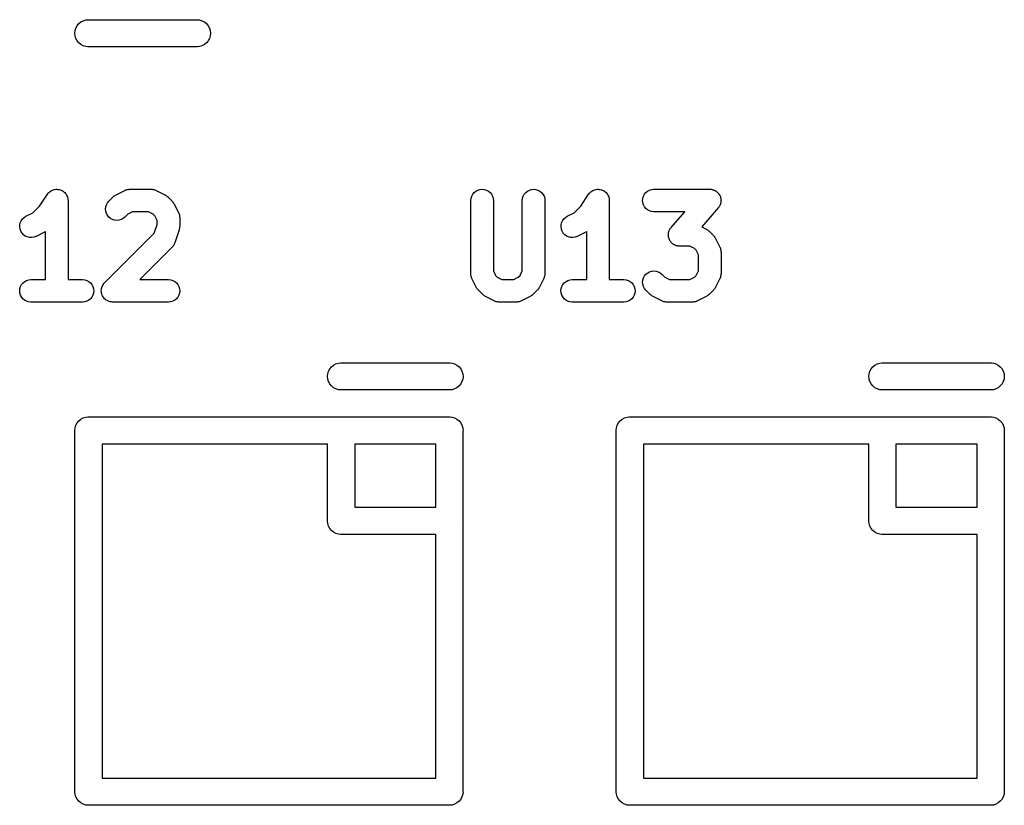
# Model space of a CAD drawing. Extents: x 57.3 to 93.1, y -79.3 to -45.8.
# Tile 10 of 33: x 66.1 to 71.6, y -63.6 to -59.2. Entities that reach past the tile are written whole.
import ezdxf

# ---------------------------------------------------------------- set-up
doc = ezdxf.new("R2010")
doc.units = 0
doc.header["$MEASUREMENT"] = 0
doc.layers.add('BLACK', color=7, linetype='CONTINUOUS')

msp = doc.modelspace()

# ---------------------------------------------------------------- linework, layer by layer
at = {"layer": 'BLACK', "linetype": 'CONTINUOUS'}
for p, q in [((66.4304, -59.2712), (66.4373, -59.2581)), ((66.4373, -59.2581), (66.4467, -59.2467)), ((66.4467, -59.2467), (66.4581, -59.2373)), ((66.4581, -59.2373), (66.4712, -59.2304)), ((66.4712, -59.2304), (66.4853, -59.2261)), ((66.4853, -59.2261), (66.4963, -59.225)), ((66.4963, -59.225), (67.1037, -59.225)), ((67.1037, -59.225), (67.1147, -59.2261)), ((67.1147, -59.2261), (67.1288, -59.2304)), ((67.1288, -59.2304), (67.1419, -59.2373)), ((67.1419, -59.2373), (67.1533, -59.2467)), ((67.1533, -59.2467), (67.1627, -59.2581)), ((67.1627, -59.2581), (67.1696, -59.2712)), ((66.4246, -59.3), (66.4261, -59.2853)), ((66.4261, -59.3147), (66.4246, -59.3)), ((66.4261, -59.2853), (66.4304, -59.2712)), ((66.4304, -59.3288), (66.4261, -59.3147)), ((67.1696, -59.2712), (67.1739, -59.2853)), ((67.1739, -59.3147), (67.1696, -59.3288)), ((67.1739, -59.2853), (67.1754, -59.3)), ((67.1754, -59.3), (67.1739, -59.3147)), ((66.4373, -59.3419), (66.4304, -59.3288)), ((66.4467, -59.3533), (66.4373, -59.3419)), ((66.4581, -59.3627), (66.4467, -59.3533)), ((66.4712, -59.3696), (66.4581, -59.3627)), ((66.4853, -59.3739), (66.4712, -59.3696)), ((67.1288, -59.3696), (67.1147, -59.3739)), ((67.1419, -59.3627), (67.1288, -59.3696)), ((67.1533, -59.3533), (67.1419, -59.3627)), ((67.1627, -59.3419), (67.1533, -59.3533)), ((67.1696, -59.3288), (67.1627, -59.3419)), ((66.4963, -59.375), (66.4853, -59.3739)), ((67.1037, -59.375), (66.4963, -59.375)), ((67.1147, -59.3739), (67.1037, -59.375)), ((66.2723, -60.1908), (66.2762, -60.1862)), ((66.2762, -60.1862), (66.2801, -60.1815)), ((66.2801, -60.1815), (66.2847, -60.1778)), ((66.2801, -60.1815), (66.2801, -60.1815)), ((66.2801, -60.1815), (66.2801, -60.1815)), ((66.2847, -60.1778), (66.2896, -60.1739)), ((66.2896, -60.1739), (66.2897, -60.1738)), ((66.2896, -60.1739), (66.2896, -60.1739)), ((66.2897, -60.1738), (66.295, -60.1711)), ((66.295, -60.1711), (66.3004, -60.1682)), ((66.3004, -60.1682), (66.3004, -60.1682)), ((66.3004, -60.1682), (66.3005, -60.1682)), ((66.3005, -60.1682), (66.3066, -60.1664)), ((66.3066, -60.1664), (66.3121, -60.1648)), ((66.3121, -60.1648), (66.3121, -60.1648)), ((66.3121, -60.1648), (66.3122, -60.1648)), ((66.3122, -60.1648), (66.3187, -60.1642)), ((66.3187, -60.1642), (66.3242, -60.1637)), ((66.3242, -60.1637), (66.3243, -60.1637)), ((66.3243, -60.1637), (66.3243, -60.1637)), ((66.3243, -60.1637), (66.3308, -60.1644)), ((66.3308, -60.1644), (66.3364, -60.165)), ((66.3364, -60.165), (66.3364, -60.165)), ((66.3364, -60.165), (66.3365, -60.165)), ((66.3365, -60.165), (66.3425, -60.1668)), ((66.3425, -60.1668), (66.348, -60.1686)), ((66.348, -60.1686), (66.3481, -60.1686)), ((66.3481, -60.1686), (66.3481, -60.1686)), ((66.3481, -60.1686), (66.3532, -60.1714)), ((66.3532, -60.1714), (66.3588, -60.1744)), ((66.3588, -60.1744), (66.3588, -60.1744)), ((66.3588, -60.1744), (66.3588, -60.1744)), ((66.3588, -60.1744), (66.3632, -60.178)), ((66.3632, -60.178), (66.3682, -60.1822)), ((66.3682, -60.1822), (66.3682, -60.1822)), ((66.3682, -60.1822), (66.3682, -60.1822)), ((66.3682, -60.1822), (66.3719, -60.1868)), ((66.3719, -60.1868), (66.3759, -60.1916)), ((66.653, -60.1941), (66.7006, -60.1703)), ((66.7006, -60.1703), (66.7014, -60.1699)), ((66.7014, -60.1699), (66.7031, -60.1693)), ((66.7031, -60.1693), (66.7048, -60.1684)), ((66.7048, -60.1684), (66.7088, -60.1672)), ((66.7088, -60.1672), (66.7129, -60.1657)), ((66.7129, -60.1657), (66.7147, -60.1654)), ((66.7147, -60.1654), (66.7164, -60.1649)), ((66.7164, -60.1649), (66.7207, -60.1645)), ((66.7207, -60.1645), (66.7249, -60.1638)), ((66.7249, -60.1638), (66.7267, -60.1639)), ((66.7267, -60.1639), (66.7286, -60.1637)), ((66.7286, -60.1637), (66.8476, -60.1637)), ((66.8476, -60.1637), (66.8485, -60.1637)), ((66.8485, -60.1637), (66.8503, -60.1639)), ((66.8503, -60.1639), (66.8522, -60.1639)), ((66.8522, -60.1639), (66.8564, -60.1646)), ((66.8564, -60.1646), (66.8606, -60.1651)), ((66.8606, -60.1651), (66.8624, -60.1656)), ((66.8624, -60.1656), (66.8642, -60.1659)), ((66.8642, -60.1659), (66.8682, -60.1675)), ((66.8682, -60.1675), (66.8722, -60.1687)), ((66.8722, -60.1687), (66.8739, -60.1696)), ((66.8739, -60.1696), (66.8756, -60.1703)), ((66.8756, -60.1703), (66.9232, -60.1941)), ((68.6294, -60.1909), (68.6372, -60.1815)), ((68.6372, -60.1815), (68.6467, -60.1739)), ((68.6467, -60.1739), (68.6575, -60.1682)), ((68.6575, -60.1682), (68.6692, -60.1648)), ((68.6692, -60.1648), (68.6814, -60.1637)), ((68.6814, -60.1637), (68.6935, -60.165)), ((68.6935, -60.165), (68.7052, -60.1686)), ((68.7052, -60.1686), (68.7159, -60.1744)), ((68.7159, -60.1744), (68.7253, -60.1822)), ((68.7253, -60.1822), (68.733, -60.1916)), ((68.9151, -60.1909), (68.9229, -60.1815)), ((68.9229, -60.1815), (68.9324, -60.1739)), ((68.9324, -60.1739), (68.9433, -60.1682)), ((68.9433, -60.1682), (68.955, -60.1648)), ((68.955, -60.1648), (68.9671, -60.1637)), ((68.9671, -60.1637), (68.9792, -60.165)), ((68.9792, -60.165), (68.9909, -60.1686)), ((68.9909, -60.1686), (69.0016, -60.1744)), ((69.0016, -60.1744), (69.011, -60.1822)), ((69.011, -60.1822), (69.0187, -60.1916)), ((69.2723, -60.1908), (69.2762, -60.1862)), ((69.2762, -60.1862), (69.2801, -60.1815)), ((69.2801, -60.1815), (69.2847, -60.1778)), ((69.2801, -60.1815), (69.2801, -60.1815)), ((69.2801, -60.1815), (69.2801, -60.1815)), ((69.2847, -60.1778), (69.2896, -60.1739)), ((69.2896, -60.1739), (69.2897, -60.1738)), ((69.2896, -60.1739), (69.2896, -60.1739)), ((69.2897, -60.1738), (69.295, -60.1711)), ((69.295, -60.1711), (69.3004, -60.1682)), ((69.3004, -60.1682), (69.3004, -60.1682)), ((69.3004, -60.1682), (69.3005, -60.1682)), ((69.3005, -60.1682), (69.3066, -60.1664)), ((69.3066, -60.1664), (69.3121, -60.1648)), ((69.3121, -60.1648), (69.3121, -60.1648)), ((69.3121, -60.1648), (69.3122, -60.1648)), ((69.3122, -60.1648), (69.3187, -60.1642)), ((69.3187, -60.1642), (69.3242, -60.1637)), ((69.3242, -60.1637), (69.3243, -60.1637)), ((69.3243, -60.1637), (69.3243, -60.1637)), ((69.3243, -60.1637), (69.3308, -60.1644)), ((69.3308, -60.1644), (69.3364, -60.165)), ((69.3364, -60.165), (69.3364, -60.165)), ((69.3364, -60.165), (69.3365, -60.165)), ((69.3365, -60.165), (69.3425, -60.1668)), ((69.3425, -60.1668), (69.348, -60.1686)), ((69.348, -60.1686), (69.3481, -60.1686)), ((69.3481, -60.1686), (69.3481, -60.1686)), ((69.3481, -60.1686), (69.3532, -60.1714)), ((69.3532, -60.1714), (69.3588, -60.1744)), ((69.3588, -60.1744), (69.3588, -60.1744)), ((69.3588, -60.1744), (69.3588, -60.1744)), ((69.3588, -60.1744), (69.3632, -60.178)), ((69.3632, -60.178), (69.3682, -60.1822)), ((69.3682, -60.1822), (69.3682, -60.1822)), ((69.3682, -60.1822), (69.3682, -60.1822)), ((69.3682, -60.1822), (69.3719, -60.1868)), ((69.3719, -60.1868), (69.3759, -60.1916)), ((69.5815, -60.1912), (69.5893, -60.1818)), ((69.5893, -60.1818), (69.5987, -60.1741)), ((69.5987, -60.1741), (69.6095, -60.1684)), ((69.6095, -60.1684), (69.6212, -60.1649)), ((69.6212, -60.1649), (69.6333, -60.1637)), ((69.6333, -60.1637), (69.9429, -60.1637)), ((69.9429, -60.1637), (69.9437, -60.1637)), ((69.9437, -60.1637), (69.9476, -60.1641)), ((69.9476, -60.1641), (69.9515, -60.1643)), ((69.9515, -60.1643), (69.9537, -60.1648)), ((69.9537, -60.1648), (69.9559, -60.1651)), ((69.9559, -60.1651), (69.9596, -60.1662)), ((69.9596, -60.1662), (69.9634, -60.1672)), ((69.9634, -60.1672), (69.9654, -60.1681)), ((69.9654, -60.1681), (69.9675, -60.1687)), ((69.9675, -60.1687), (69.9709, -60.1706)), ((69.9709, -60.1706), (69.9745, -60.1723)), ((69.9745, -60.1723), (69.9762, -60.1736)), ((69.9762, -60.1736), (69.9782, -60.1746)), ((69.9782, -60.1746), (69.9812, -60.1771)), ((69.9812, -60.1771), (69.9843, -60.1794)), ((69.9843, -60.1794), (69.9858, -60.1811)), ((69.9858, -60.1811), (69.9875, -60.1825)), ((69.9875, -60.1825), (69.99, -60.1855)), ((69.99, -60.1855), (69.9926, -60.1884)), ((69.9926, -60.1884), (69.9938, -60.1903)), ((66.2276, -60.2578), (66.2718, -60.1915)), ((66.2718, -60.1915), (66.2722, -60.1909)), ((66.2722, -60.1909), (66.2723, -60.1908)), ((66.2722, -60.1909), (66.2722, -60.1909)), ((66.2722, -60.1909), (66.2722, -60.1909)), ((66.3759, -60.1916), (66.3759, -60.1916)), ((66.3759, -60.1916), (66.3759, -60.1917)), ((66.3759, -60.1917), (66.3787, -60.197)), ((66.3787, -60.197), (66.3816, -60.2024)), ((66.3816, -60.2024), (66.3816, -60.2024)), ((66.3816, -60.2024), (66.3816, -60.2025)), ((66.3816, -60.2025), (66.3834, -60.2082)), ((66.3834, -60.2082), (66.3851, -60.2141)), ((66.3851, -60.2141), (66.3851, -60.2141)), ((66.3851, -60.2141), (66.3851, -60.2141)), ((66.3851, -60.2141), (66.3857, -60.2202)), ((66.3857, -60.2202), (66.3863, -60.2262)), ((66.3863, -60.2262), (66.3863, -60.6637)), ((66.5994, -60.2498), (66.6052, -60.239)), ((66.6052, -60.239), (66.6129, -60.2296)), ((66.6129, -60.2296), (66.6368, -60.2058)), ((66.6368, -60.2058), (66.6374, -60.2052)), ((66.6374, -60.2052), (66.6401, -60.203)), ((66.6401, -60.203), (66.6427, -60.2006)), ((66.6427, -60.2006), (66.6449, -60.1992)), ((66.6449, -60.1992), (66.6469, -60.1976)), ((66.6469, -60.1976), (66.65, -60.196)), ((66.65, -60.196), (66.653, -60.1941)), ((66.9232, -60.1941), (66.924, -60.1945)), ((66.924, -60.1945), (66.9269, -60.1964)), ((66.9269, -60.1964), (66.93, -60.1981)), ((66.93, -60.1981), (66.932, -60.1997)), ((66.932, -60.1997), (66.9342, -60.2011)), ((66.9342, -60.2011), (66.9367, -60.2036)), ((66.9367, -60.2036), (66.9394, -60.2058)), ((66.9394, -60.2058), (66.9632, -60.2296)), ((66.9632, -60.2296), (66.9639, -60.2302)), ((66.9639, -60.2302), (66.966, -60.233)), ((66.966, -60.233), (66.9685, -60.2355)), ((66.9685, -60.2355), (66.9698, -60.2377)), ((66.9698, -60.2377), (66.9715, -60.2398)), ((66.9715, -60.2398), (66.9731, -60.2429)), ((66.9731, -60.2429), (66.9749, -60.2459)), ((68.6185, -60.2253), (68.6198, -60.2132)), ((68.6185, -60.2262), (68.6185, -60.2253)), ((68.6185, -60.631), (68.6185, -60.2262)), ((68.6198, -60.2132), (68.6235, -60.2016)), ((68.6235, -60.2016), (68.6294, -60.1909)), ((68.733, -60.1916), (68.7387, -60.2024)), ((68.7387, -60.2024), (68.7423, -60.2141)), ((68.7423, -60.2141), (68.7435, -60.2262)), ((68.7435, -60.2262), (68.7435, -60.6162)), ((68.9042, -60.2253), (68.9055, -60.2132)), ((68.9042, -60.2262), (68.9042, -60.2253)), ((68.9042, -60.6162), (68.9042, -60.2262)), ((68.9055, -60.2132), (68.9092, -60.2016)), ((68.9092, -60.2016), (68.9151, -60.1909)), ((69.0187, -60.1916), (69.0245, -60.2024)), ((69.0245, -60.2024), (69.028, -60.2141)), ((69.028, -60.2141), (69.0292, -60.2262)), ((69.0292, -60.2262), (69.0292, -60.631)), ((69.2276, -60.2578), (69.2718, -60.1915)), ((69.2718, -60.1915), (69.2722, -60.1909)), ((69.2722, -60.1909), (69.2723, -60.1908)), ((69.2722, -60.1909), (69.2722, -60.1909)), ((69.2722, -60.1909), (69.2722, -60.1909)), ((69.3759, -60.1916), (69.3759, -60.1916)), ((69.3759, -60.1916), (69.3759, -60.1917)), ((69.3759, -60.1917), (69.3787, -60.197)), ((69.3787, -60.197), (69.3816, -60.2024)), ((69.3816, -60.2024), (69.3816, -60.2024)), ((69.3816, -60.2024), (69.3816, -60.2025)), ((69.3816, -60.2025), (69.3834, -60.2082)), ((69.3834, -60.2082), (69.3851, -60.2141)), ((69.3851, -60.2141), (69.3851, -60.2141)), ((69.3851, -60.2141), (69.3851, -60.2141)), ((69.3851, -60.2141), (69.3857, -60.2202)), ((69.3857, -60.2202), (69.3863, -60.2262)), ((69.3863, -60.2262), (69.3863, -60.6637)), ((69.5708, -60.2258), (69.5721, -60.2136)), ((69.5719, -60.2379), (69.5708, -60.2258)), ((69.5754, -60.2496), (69.5719, -60.2379)), ((69.5721, -60.2136), (69.5757, -60.202)), ((69.5757, -60.202), (69.5815, -60.1912)), ((69.9938, -60.1903), (69.9952, -60.192)), ((69.9952, -60.192), (69.997, -60.1954)), ((69.997, -60.1954), (69.999, -60.1988)), ((69.999, -60.1988), (69.9998, -60.2008)), ((69.9998, -60.2008), (70.0008, -60.2028)), ((70.0008, -60.2028), (70.0019, -60.2065)), ((70.0019, -60.2065), (70.0033, -60.2102)), ((70.0029, -60.2425), (70.002, -60.2463)), ((70.0041, -60.2388), (70.0029, -60.2425)), ((70.0033, -60.2102), (70.0036, -60.2124)), ((70.0036, -60.2124), (70.0042, -60.2145)), ((70.0043, -60.2366), (70.0041, -60.2388)), ((70.0042, -60.2145), (70.0046, -60.2184)), ((70.0048, -60.2344), (70.0043, -60.2366)), ((70.0046, -60.2184), (70.0052, -60.2222)), ((70.0049, -60.2305), (70.0048, -60.2344)), ((70.0054, -60.2266), (70.0049, -60.2305)), ((70.0052, -60.2222), (70.0052, -60.2244)), ((70.0052, -60.2244), (70.0054, -60.2266)), ((66.153, -60.3131), (66.1915, -60.2939)), ((66.1915, -60.2939), (66.2276, -60.2578)), ((66.5946, -60.2736), (66.5959, -60.2615)), ((66.5958, -60.2857), (66.5946, -60.2736)), ((66.5993, -60.2974), (66.5958, -60.2857)), ((66.5959, -60.2615), (66.5994, -60.2498)), ((66.605, -60.3082), (66.5993, -60.2974)), ((66.7433, -60.2887), (66.718, -60.3014)), ((66.8329, -60.2887), (66.7433, -60.2887)), ((66.8582, -60.3014), (66.8329, -60.2887)), ((66.9749, -60.2459), (66.9988, -60.2935)), ((66.9988, -60.2935), (66.9991, -60.2943)), ((66.9991, -60.2943), (66.9998, -60.296)), ((66.9998, -60.296), (67.0006, -60.2976)), ((67.0006, -60.2976), (67.0019, -60.3017)), ((69.153, -60.3131), (69.1915, -60.2939)), ((69.1915, -60.2939), (69.2276, -60.2578)), ((69.581, -60.2604), (69.5754, -60.2496)), ((69.5887, -60.2699), (69.581, -60.2604)), ((69.598, -60.2778), (69.5887, -60.2699)), ((69.6087, -60.2836), (69.598, -60.2778)), ((69.6203, -60.2873), (69.6087, -60.2836)), ((69.6325, -60.2887), (69.6203, -60.2873)), ((69.6333, -60.2887), (69.6325, -60.2887)), ((69.8051, -60.2887), (69.6333, -60.2887)), ((69.7292, -60.3755), (69.8051, -60.2887)), ((69.9899, -60.2673), (69.8982, -60.3721)), ((69.9922, -60.2642), (69.9899, -60.2673)), ((69.9947, -60.2611), (69.9922, -60.2642)), ((69.9957, -60.2592), (69.9947, -60.2611)), ((69.997, -60.2574), (69.9957, -60.2592)), ((69.9986, -60.2538), (69.997, -60.2574)), ((70.0005, -60.2504), (69.9986, -60.2538)), ((70.0011, -60.2483), (70.0005, -60.2504)), ((70.002, -60.2463), (70.0011, -60.2483)), ((66.119, -60.361), (66.1217, -60.3491)), ((66.1217, -60.3491), (66.1267, -60.338)), ((66.1267, -60.338), (66.1338, -60.328)), ((66.1338, -60.328), (66.1427, -60.3196)), ((66.1427, -60.3196), (66.153, -60.3131)), ((66.6126, -60.3177), (66.605, -60.3082)), ((66.622, -60.3255), (66.6126, -60.3177)), ((66.6327, -60.3313), (66.622, -60.3255)), ((66.6444, -60.335), (66.6327, -60.3313)), ((66.6565, -60.3363), (66.6444, -60.335)), ((66.6686, -60.3352), (66.6565, -60.3363)), ((66.6804, -60.3318), (66.6686, -60.3352)), ((66.6912, -60.3262), (66.6804, -60.3318)), ((66.7007, -60.3186), (66.6912, -60.3262)), ((66.7013, -60.318), (66.7007, -60.3186)), ((66.718, -60.3014), (66.7013, -60.318)), ((66.8677, -60.3108), (66.8582, -60.3014)), ((66.8804, -60.3362), (66.8677, -60.3108)), ((66.8804, -60.3589), (66.8804, -60.3362)), ((67.0019, -60.3017), (67.0033, -60.3057)), ((67.0033, -60.3057), (67.0036, -60.3075)), ((67.0036, -60.3075), (67.0042, -60.3093)), ((67.0042, -60.3093), (67.0046, -60.3135)), ((67.0046, -60.3135), (67.0052, -60.3178)), ((67.0052, -60.3178), (67.0052, -60.3196)), ((67.0052, -60.3196), (67.0054, -60.3214)), ((67.0054, -60.3214), (67.0054, -60.369)), ((69.119, -60.361), (69.1217, -60.3491)), ((69.1217, -60.3491), (69.1267, -60.338)), ((69.1267, -60.338), (69.1338, -60.328)), ((69.1338, -60.328), (69.1427, -60.3196)), ((69.1427, -60.3196), (69.153, -60.3131)), ((66.1186, -60.3731), (66.119, -60.361)), ((66.1206, -60.3852), (66.1186, -60.3731)), ((66.1249, -60.3966), (66.1206, -60.3852)), ((66.1313, -60.407), (66.1249, -60.3966)), ((66.1396, -60.4159), (66.1313, -60.407)), ((66.2565, -60.4011), (66.2089, -60.4249)), ((66.2595, -60.3993), (66.2565, -60.4011)), ((66.2613, -60.3983), (66.2595, -60.3993)), ((66.2613, -60.6637), (66.2613, -60.3983)), ((66.5891, -60.682), (66.8644, -60.4067)), ((66.8644, -60.4067), (66.8804, -60.3589)), ((67.0022, -60.3888), (66.9783, -60.4602)), ((67.0029, -60.3854), (67.0022, -60.3888)), ((67.004, -60.382), (67.0029, -60.3854)), ((67.0043, -60.3795), (67.004, -60.382)), ((67.0049, -60.3769), (67.0043, -60.3795)), ((67.005, -60.3734), (67.0049, -60.3769)), ((67.0054, -60.3699), (67.005, -60.3734)), ((67.0054, -60.369), (67.0054, -60.3699)), ((69.1186, -60.3731), (69.119, -60.361)), ((69.1206, -60.3852), (69.1186, -60.3731)), ((69.1249, -60.3966), (69.1206, -60.3852)), ((69.1313, -60.407), (69.1249, -60.3966)), ((69.1396, -60.4159), (69.1313, -60.407)), ((69.2565, -60.4011), (69.2089, -60.4249)), ((69.2595, -60.3993), (69.2565, -60.4011)), ((69.2613, -60.3983), (69.2595, -60.3993)), ((69.2613, -60.6637), (69.2613, -60.3983)), ((69.7142, -60.4084), (69.7147, -60.4063)), ((69.7147, -60.4063), (69.715, -60.4041)), ((69.715, -60.4041), (69.7161, -60.4004)), ((69.7161, -60.4004), (69.717, -60.3965)), ((69.717, -60.3965), (69.7179, -60.3945)), ((69.7179, -60.3945), (69.7186, -60.3924)), ((69.7186, -60.3924), (69.7204, -60.389)), ((69.7204, -60.389), (69.7221, -60.3854)), ((69.7221, -60.3854), (69.7233, -60.3836)), ((69.7233, -60.3836), (69.7244, -60.3817)), ((69.7244, -60.3817), (69.7269, -60.3787)), ((69.7269, -60.3787), (69.7292, -60.3755)), ((69.8982, -60.3721), (69.9232, -60.3846)), ((69.9232, -60.3846), (69.924, -60.385)), ((69.924, -60.385), (69.9269, -60.3869)), ((69.9269, -60.3869), (69.93, -60.3885)), ((69.93, -60.3885), (69.932, -60.3902)), ((69.932, -60.3902), (69.9342, -60.3916)), ((69.9342, -60.3916), (69.9367, -60.3941)), ((69.9367, -60.3941), (69.9394, -60.3963)), ((69.9394, -60.3963), (69.9632, -60.4201)), ((66.1495, -60.423), (66.1396, -60.4159)), ((66.1606, -60.4281), (66.1495, -60.423)), ((66.1724, -60.431), (66.1606, -60.4281)), ((66.1846, -60.4314), (66.1724, -60.431)), ((66.1967, -60.4295), (66.1846, -60.4314)), ((66.2081, -60.4253), (66.1967, -60.4295)), ((66.2089, -60.4249), (66.2081, -60.4253)), ((66.9781, -60.4611), (66.9773, -60.4627)), ((66.9783, -60.4602), (66.9781, -60.4611)), ((69.1495, -60.423), (69.1396, -60.4159)), ((69.1606, -60.4281), (69.1495, -60.423)), ((69.1724, -60.431), (69.1606, -60.4281)), ((69.1846, -60.4314), (69.1724, -60.431)), ((69.1967, -60.4295), (69.1846, -60.4314)), ((69.2081, -60.4253), (69.1967, -60.4295)), ((69.2089, -60.4249), (69.2081, -60.4253)), ((69.7137, -60.4162), (69.7141, -60.4123)), ((69.7139, -60.4184), (69.7137, -60.4162)), ((69.7138, -60.4206), (69.7139, -60.4184)), ((69.7144, -60.4245), (69.7138, -60.4206)), ((69.7141, -60.4123), (69.7142, -60.4084)), ((69.7148, -60.4284), (69.7144, -60.4245)), ((69.7154, -60.4305), (69.7148, -60.4284)), ((69.7158, -60.4326), (69.7154, -60.4305)), ((69.7171, -60.4363), (69.7158, -60.4326)), ((69.7182, -60.4401), (69.7171, -60.4363)), ((69.7193, -60.442), (69.7182, -60.4401)), ((69.72, -60.4441), (69.7193, -60.442)), ((69.7221, -60.4474), (69.72, -60.4441)), ((69.7239, -60.4509), (69.7221, -60.4474)), ((69.7253, -60.4526), (69.7239, -60.4509)), ((69.7264, -60.4545), (69.7253, -60.4526)), ((69.7291, -60.4573), (69.7264, -60.4545)), ((69.7315, -60.4604), (69.7291, -60.4573)), ((69.7332, -60.4618), (69.7315, -60.4604)), ((69.7347, -60.4634), (69.7332, -60.4618)), ((69.9632, -60.4201), (69.9639, -60.4207)), ((69.9639, -60.4207), (69.966, -60.4235)), ((69.966, -60.4235), (69.9685, -60.426)), ((69.9685, -60.426), (69.9698, -60.4282)), ((69.9698, -60.4282), (69.9715, -60.4302)), ((69.9715, -60.4302), (69.9731, -60.4334)), ((69.9731, -60.4334), (69.9749, -60.4363)), ((69.9749, -60.4363), (69.9988, -60.484)), ((66.9632, -60.4847), (66.7842, -60.6637)), ((66.9644, -60.4832), (66.9632, -60.4847)), ((66.9658, -60.482), (66.9644, -60.4832)), ((66.9683, -60.4785), (66.9658, -60.482)), ((66.971, -60.4752), (66.9683, -60.4785)), ((66.9719, -60.4736), (66.971, -60.4752)), ((66.9729, -60.4721), (66.9719, -60.4736)), ((66.9747, -60.4683), (66.9729, -60.4721)), ((66.9767, -60.4645), (66.9747, -60.4683)), ((66.9773, -60.4627), (66.9767, -60.4645)), ((69.7379, -60.4657), (69.7347, -60.4634)), ((69.7409, -60.4682), (69.7379, -60.4657)), ((69.7428, -60.4693), (69.7409, -60.4682)), ((69.7446, -60.4706), (69.7428, -60.4693)), ((69.7481, -60.4722), (69.7446, -60.4706)), ((69.7516, -60.4741), (69.7481, -60.4722)), ((69.7537, -60.4748), (69.7516, -60.4741)), ((69.7557, -60.4757), (69.7537, -60.4748)), ((69.7595, -60.4766), (69.7557, -60.4757)), ((69.7632, -60.4778), (69.7595, -60.4766)), ((69.7654, -60.478), (69.7632, -60.4778)), ((69.7675, -60.4786), (69.7654, -60.478)), ((69.7714, -60.4787), (69.7675, -60.4786)), ((69.7753, -60.4792), (69.7714, -60.4787)), ((69.7762, -60.4792), (69.7753, -60.4792)), ((69.8329, -60.4792), (69.7762, -60.4792)), ((69.8582, -60.4918), (69.8329, -60.4792)), ((69.8677, -60.5013), (69.8582, -60.4918)), ((69.8804, -60.5267), (69.8677, -60.5013)), ((69.9988, -60.484), (69.9991, -60.4847)), ((69.9991, -60.4847), (69.9998, -60.4865)), ((69.9998, -60.4865), (70.0006, -60.4881)), ((70.0006, -60.4881), (70.0019, -60.4922)), ((70.0019, -60.4922), (70.0033, -60.4962)), ((70.0033, -60.4962), (70.0036, -60.498)), ((70.0036, -60.498), (70.0042, -60.4998)), ((70.0042, -60.4998), (70.0046, -60.504)), ((70.0046, -60.504), (70.0052, -60.5082)), ((70.0052, -60.5082), (70.0052, -60.5101)), ((70.0052, -60.5101), (70.0054, -60.5119)), ((70.0054, -60.5119), (70.0054, -60.631)), ((69.8804, -60.6162), (69.8804, -60.5267)), ((68.7435, -60.6162), (68.7561, -60.6415)), ((68.8915, -60.6415), (68.9042, -60.6162)), ((69.5989, -60.6264), (69.6097, -60.6207)), ((69.6097, -60.6207), (69.6214, -60.6172)), ((69.6214, -60.6172), (69.6336, -60.6161)), ((69.6336, -60.6161), (69.6457, -60.6173)), ((69.6457, -60.6173), (69.6574, -60.6209)), ((69.6574, -60.6209), (69.6681, -60.6266)), ((69.8677, -60.6415), (69.8804, -60.6162)), ((66.1369, -60.6818), (66.1464, -60.6741)), ((66.1464, -60.6741), (66.1571, -60.6684)), ((66.1571, -60.6684), (66.1688, -60.6649)), ((66.1688, -60.6649), (66.181, -60.6637)), ((66.181, -60.6637), (66.2613, -60.6637)), ((66.3863, -60.6637), (66.4667, -60.6637)), ((66.4667, -60.6637), (66.4675, -60.6637)), ((66.4675, -60.6637), (66.4797, -60.6651)), ((66.4797, -60.6651), (66.4913, -60.6687)), ((66.4913, -60.6687), (66.502, -60.6746)), ((66.502, -60.6746), (66.5113, -60.6825)), ((66.7842, -60.6637), (66.9429, -60.6637)), ((66.9429, -60.6637), (66.9437, -60.6637)), ((66.9437, -60.6637), (66.9559, -60.6651)), ((66.9559, -60.6651), (66.9675, -60.6687)), ((66.9675, -60.6687), (66.9782, -60.6746)), ((66.9782, -60.6746), (66.9875, -60.6825)), ((68.6186, -60.6328), (68.6185, -60.631)), ((68.6186, -60.6346), (68.6186, -60.6328)), ((68.6192, -60.6388), (68.6186, -60.6346)), ((68.6196, -60.6431), (68.6192, -60.6388)), ((68.6202, -60.6449), (68.6196, -60.6431)), ((68.6205, -60.6467), (68.6202, -60.6449)), ((68.6219, -60.6507), (68.6205, -60.6467)), ((68.6232, -60.6548), (68.6219, -60.6507)), ((68.624, -60.6564), (68.6232, -60.6548)), ((68.6247, -60.6581), (68.624, -60.6564)), ((68.6251, -60.6589), (68.6247, -60.6581)), ((68.6489, -60.7065), (68.6251, -60.6589)), ((68.7561, -60.6415), (68.7656, -60.651)), ((68.7656, -60.651), (68.7909, -60.6637)), ((68.7909, -60.6637), (68.8567, -60.6637)), ((68.8567, -60.6637), (68.882, -60.651)), ((68.882, -60.651), (68.8915, -60.6415)), ((69.0226, -60.6589), (68.9988, -60.7065)), ((69.0232, -60.6572), (69.0226, -60.6589)), ((69.0241, -60.6556), (69.0232, -60.6572)), ((69.0254, -60.6515), (69.0241, -60.6556)), ((69.0269, -60.6475), (69.0254, -60.6515)), ((69.0272, -60.6457), (69.0269, -60.6475)), ((69.0278, -60.6439), (69.0272, -60.6457)), ((69.0283, -60.6397), (69.0278, -60.6439)), ((69.029, -60.6355), (69.0283, -60.6397)), ((69.0292, -60.6318), (69.029, -60.6337)), ((69.029, -60.6337), (69.029, -60.6355)), ((69.0292, -60.631), (69.0292, -60.6318)), ((69.1369, -60.6818), (69.1464, -60.6741)), ((69.1464, -60.6741), (69.1571, -60.6684)), ((69.1571, -60.6684), (69.1688, -60.6649)), ((69.1688, -60.6649), (69.181, -60.6637)), ((69.181, -60.6637), (69.2613, -60.6637)), ((69.3863, -60.6637), (69.4667, -60.6637)), ((69.4667, -60.6637), (69.4675, -60.6637)), ((69.4675, -60.6637), (69.4797, -60.6651)), ((69.4797, -60.6651), (69.4913, -60.6687)), ((69.4913, -60.6687), (69.502, -60.6746)), ((69.502, -60.6746), (69.5113, -60.6825)), ((69.5708, -60.6779), (69.5722, -60.6658)), ((69.5719, -60.6901), (69.5708, -60.6779)), ((69.5722, -60.6658), (69.5758, -60.6541)), ((69.5758, -60.6541), (69.5816, -60.6434)), ((69.5816, -60.6434), (69.5894, -60.6341)), ((69.5894, -60.6341), (69.5989, -60.6264)), ((69.6681, -60.6266), (69.6775, -60.6344)), ((69.6775, -60.6344), (69.6942, -60.651)), ((69.6942, -60.651), (69.7195, -60.6637)), ((69.7195, -60.6637), (69.8329, -60.6637)), ((69.8329, -60.6637), (69.8582, -60.651)), ((69.8582, -60.651), (69.8677, -60.6415)), ((69.9988, -60.6589), (69.9749, -60.7065)), ((69.9994, -60.6572), (69.9988, -60.6589)), ((70.0003, -60.6556), (69.9994, -60.6572)), ((70.0016, -60.6515), (70.0003, -60.6556)), ((70.0031, -60.6475), (70.0016, -60.6515)), ((70.0034, -60.6457), (70.0031, -60.6475)), ((70.004, -60.6439), (70.0034, -60.6457)), ((70.0045, -60.6397), (70.004, -60.6439)), ((70.0052, -60.6355), (70.0045, -60.6397)), ((70.0054, -60.6318), (70.0051, -60.6337)), ((70.0051, -60.6337), (70.0052, -60.6355)), ((70.0054, -60.631), (70.0054, -60.6318)), ((66.1185, -60.7258), (66.1197, -60.7136)), ((66.1196, -60.7379), (66.1185, -60.7258)), ((66.1197, -60.7136), (66.1233, -60.702)), ((66.1233, -60.702), (66.1291, -60.6912)), ((66.1291, -60.6912), (66.1369, -60.6818)), ((66.5113, -60.6825), (66.519, -60.692)), ((66.519, -60.692), (66.5246, -60.7028)), ((66.5246, -60.7028), (66.5281, -60.7145)), ((66.5292, -60.7266), (66.5279, -60.7388)), ((66.5281, -60.7145), (66.5292, -60.7266)), ((66.5708, -60.7258), (66.5714, -60.7199)), ((66.5708, -60.7259), (66.5708, -60.7258)), ((66.5708, -60.726), (66.5708, -60.7259)), ((66.5714, -60.7321), (66.5708, -60.726)), ((66.5714, -60.7199), (66.5721, -60.7138)), ((66.5719, -60.7379), (66.5714, -60.7321)), ((66.5721, -60.7136), (66.5738, -60.7081)), ((66.5721, -60.7137), (66.5721, -60.7136)), ((66.5721, -60.7138), (66.5721, -60.7137)), ((66.5738, -60.7081), (66.5756, -60.7022)), ((66.5756, -60.7022), (66.5757, -60.7021)), ((66.5757, -60.702), (66.5785, -60.6967)), ((66.5757, -60.7021), (66.5757, -60.702)), ((66.5785, -60.6967), (66.5814, -60.6914)), ((66.5814, -60.6914), (66.5815, -60.6913)), ((66.5815, -60.6912), (66.5854, -60.6865)), ((66.5815, -60.6913), (66.5815, -60.6912)), ((66.5854, -60.6865), (66.5891, -60.682)), ((66.9875, -60.6825), (66.9952, -60.692)), ((66.9952, -60.692), (67.0008, -60.7028)), ((67.0008, -60.7028), (67.0042, -60.7145)), ((67.0054, -60.7266), (67.0041, -60.7388)), ((67.0042, -60.7145), (67.0054, -60.7266)), ((68.6507, -60.7095), (68.6489, -60.7065)), ((68.6523, -60.7126), (68.6507, -60.7095)), ((68.654, -60.7146), (68.6523, -60.7126)), ((68.6554, -60.7168), (68.654, -60.7146)), ((68.6578, -60.7194), (68.6554, -60.7168)), ((68.66, -60.7221), (68.6578, -60.7194)), ((68.6606, -60.7228), (68.66, -60.7221)), ((68.6844, -60.7466), (68.6606, -60.7228)), ((68.987, -60.7228), (68.9632, -60.7466)), ((68.9893, -60.7201), (68.987, -60.7228)), ((68.9917, -60.7175), (68.9893, -60.7201)), ((68.9931, -60.7153), (68.9917, -60.7175)), ((68.9948, -60.7133), (68.9931, -60.7153)), ((68.9965, -60.7102), (68.9948, -60.7133)), ((68.9984, -60.7073), (68.9965, -60.7102)), ((68.9988, -60.7065), (68.9984, -60.7073)), ((69.1185, -60.7258), (69.1197, -60.7136)), ((69.1196, -60.7379), (69.1185, -60.7258)), ((69.1197, -60.7136), (69.1233, -60.702)), ((69.1233, -60.702), (69.1291, -60.6912)), ((69.1291, -60.6912), (69.1369, -60.6818)), ((69.5113, -60.6825), (69.519, -60.692)), ((69.519, -60.692), (69.5246, -60.7028)), ((69.5246, -60.7028), (69.5281, -60.7145)), ((69.5292, -60.7266), (69.5279, -60.7388)), ((69.5281, -60.7145), (69.5292, -60.7266)), ((69.5753, -60.7018), (69.5719, -60.6901)), ((69.5809, -60.7126), (69.5753, -60.7018)), ((69.5885, -60.7221), (69.5809, -60.7126)), ((69.5891, -60.7228), (69.5885, -60.7221)), ((69.6129, -60.7466), (69.5891, -60.7228)), ((69.9632, -60.7228), (69.9394, -60.7466)), ((69.9655, -60.7201), (69.9632, -60.7228)), ((69.9679, -60.7175), (69.9655, -60.7201)), ((69.9693, -60.7154), (69.9679, -60.7175)), ((69.971, -60.7133), (69.9693, -60.7154)), ((69.9726, -60.7102), (69.971, -60.7133)), ((69.9746, -60.7073), (69.9726, -60.7102)), ((69.9749, -60.7065), (69.9746, -60.7073)), ((66.123, -60.7496), (66.1196, -60.7379)), ((66.1287, -60.7604), (66.123, -60.7496)), ((66.1363, -60.7699), (66.1287, -60.7604)), ((66.1456, -60.7778), (66.1363, -60.7699)), ((66.1563, -60.7836), (66.1456, -60.7778)), ((66.168, -60.7873), (66.1563, -60.7836)), ((66.1801, -60.7887), (66.168, -60.7873)), ((66.181, -60.7887), (66.1801, -60.7887)), ((66.4667, -60.7887), (66.181, -60.7887)), ((66.4788, -60.7875), (66.4667, -60.7887)), ((66.4905, -60.784), (66.4788, -60.7875)), ((66.5013, -60.7782), (66.4905, -60.784)), ((66.5107, -60.7705), (66.5013, -60.7782)), ((66.5185, -60.7611), (66.5107, -60.7705)), ((66.5243, -60.7504), (66.5185, -60.7611)), ((66.5279, -60.7388), (66.5243, -60.7504)), ((66.572, -60.738), (66.5719, -60.7379)), ((66.572, -60.7381), (66.572, -60.738)), ((66.5737, -60.7439), (66.572, -60.7381)), ((66.5754, -60.7496), (66.5737, -60.7439)), ((66.5754, -60.7497), (66.5754, -60.7496)), ((66.5755, -60.7498), (66.5754, -60.7497)), ((66.5782, -60.755), (66.5755, -60.7498)), ((66.581, -60.7604), (66.5782, -60.755)), ((66.5811, -60.7605), (66.581, -60.7604)), ((66.5812, -60.7606), (66.5811, -60.7605)), ((66.5847, -60.765), (66.5812, -60.7606)), ((66.5887, -60.7699), (66.5847, -60.765)), ((66.5888, -60.77), (66.5887, -60.7699)), ((66.5888, -60.7701), (66.5888, -60.77)), ((66.5932, -60.7737), (66.5888, -60.7701)), ((66.598, -60.7778), (66.5932, -60.7737)), ((66.5981, -60.7778), (66.598, -60.7778)), ((66.5982, -60.7779), (66.5981, -60.7778)), ((66.6034, -60.7807), (66.5982, -60.7779)), ((66.6087, -60.7836), (66.6034, -60.7807)), ((66.6088, -60.7837), (66.6087, -60.7836)), ((66.6089, -60.7837), (66.6088, -60.7837)), ((66.6149, -60.7856), (66.6089, -60.7837)), ((66.6203, -60.7873), (66.6149, -60.7856)), ((66.6204, -60.7873), (66.6203, -60.7873)), ((66.6206, -60.7874), (66.6204, -60.7873)), ((66.6267, -60.788), (66.6206, -60.7874)), ((66.6325, -60.7887), (66.6267, -60.788)), ((66.6327, -60.7887), (66.6325, -60.7887)), ((66.6333, -60.7887), (66.6327, -60.7887)), ((66.6327, -60.7887), (66.6327, -60.7887)), ((66.6327, -60.7887), (66.6327, -60.7887)), ((66.9429, -60.7887), (66.6333, -60.7887)), ((66.955, -60.7875), (66.9429, -60.7887)), ((66.9667, -60.784), (66.955, -60.7875)), ((66.9774, -60.7782), (66.9667, -60.784)), ((66.9869, -60.7705), (66.9774, -60.7782)), ((66.9947, -60.7611), (66.9869, -60.7705)), ((67.0005, -60.7504), (66.9947, -60.7611)), ((67.0041, -60.7388), (67.0005, -60.7504)), ((68.6871, -60.7488), (68.6844, -60.7466)), ((68.6896, -60.7512), (68.6871, -60.7488)), ((68.6918, -60.7527), (68.6896, -60.7512)), ((68.6938, -60.7543), (68.6918, -60.7527)), ((68.6969, -60.756), (68.6938, -60.7543)), ((68.6998, -60.7579), (68.6969, -60.756)), ((68.7006, -60.7583), (68.6998, -60.7579)), ((68.7482, -60.7821), (68.7006, -60.7583)), ((68.75, -60.7828), (68.7482, -60.7821)), ((68.7516, -60.7836), (68.75, -60.7828)), ((68.7556, -60.7849), (68.7516, -60.7836)), ((68.7596, -60.7865), (68.7556, -60.7849)), ((68.7614, -60.7868), (68.7596, -60.7865)), ((68.7632, -60.7873), (68.7614, -60.7868)), ((68.7674, -60.7878), (68.7632, -60.7873)), ((68.7716, -60.7885), (68.7674, -60.7878)), ((68.7735, -60.7885), (68.7716, -60.7885)), ((68.7753, -60.7887), (68.7735, -60.7885)), ((68.7762, -60.7887), (68.7753, -60.7887)), ((68.8714, -60.7887), (68.7762, -60.7887)), ((68.8733, -60.7885), (68.8714, -60.7887)), ((68.8751, -60.7886), (68.8733, -60.7885)), ((68.8793, -60.7879), (68.8751, -60.7886)), ((68.8836, -60.7875), (68.8793, -60.7879)), ((68.8853, -60.787), (68.8836, -60.7875)), ((68.8871, -60.7867), (68.8853, -60.787)), ((68.8912, -60.7852), (68.8871, -60.7867)), ((68.8952, -60.784), (68.8912, -60.7852)), ((68.8969, -60.7831), (68.8952, -60.784)), ((68.8986, -60.7825), (68.8969, -60.7831)), ((68.8994, -60.7821), (68.8986, -60.7825)), ((68.947, -60.7583), (68.8994, -60.7821)), ((68.95, -60.7564), (68.947, -60.7583)), ((68.9531, -60.7548), (68.95, -60.7564)), ((68.9551, -60.7532), (68.9531, -60.7548)), ((68.9573, -60.7518), (68.9551, -60.7532)), ((68.9599, -60.7494), (68.9573, -60.7518)), ((68.9626, -60.7472), (68.9599, -60.7494)), ((68.9632, -60.7466), (68.9626, -60.7472)), ((69.123, -60.7496), (69.1196, -60.7379)), ((69.1287, -60.7604), (69.123, -60.7496)), ((69.1363, -60.7699), (69.1287, -60.7604)), ((69.1456, -60.7778), (69.1363, -60.7699)), ((69.1563, -60.7836), (69.1456, -60.7778)), ((69.168, -60.7873), (69.1563, -60.7836)), ((69.1801, -60.7887), (69.168, -60.7873)), ((69.181, -60.7887), (69.1801, -60.7887)), ((69.4667, -60.7887), (69.181, -60.7887)), ((69.4788, -60.7875), (69.4667, -60.7887)), ((69.4905, -60.784), (69.4788, -60.7875)), ((69.5013, -60.7782), (69.4905, -60.784)), ((69.5107, -60.7705), (69.5013, -60.7782)), ((69.5185, -60.7611), (69.5107, -60.7705)), ((69.5243, -60.7504), (69.5185, -60.7611)), ((69.5279, -60.7388), (69.5243, -60.7504)), ((69.6157, -60.7488), (69.6129, -60.7466)), ((69.6182, -60.7512), (69.6157, -60.7488)), ((69.6204, -60.7527), (69.6182, -60.7512)), ((69.6224, -60.7543), (69.6204, -60.7527)), ((69.6255, -60.756), (69.6224, -60.7543)), ((69.6284, -60.7579), (69.6255, -60.756)), ((69.6292, -60.7583), (69.6284, -60.7579)), ((69.6768, -60.7821), (69.6292, -60.7583)), ((69.6785, -60.7828), (69.6768, -60.7821)), ((69.6801, -60.7836), (69.6785, -60.7828)), ((69.6842, -60.7849), (69.6801, -60.7836)), ((69.6882, -60.7865), (69.6842, -60.7849)), ((69.69, -60.7868), (69.6882, -60.7865)), ((69.6918, -60.7873), (69.69, -60.7868)), ((69.696, -60.7878), (69.6918, -60.7873)), ((69.7002, -60.7885), (69.696, -60.7878)), ((69.7021, -60.7885), (69.7002, -60.7885)), ((69.7039, -60.7887), (69.7021, -60.7885)), ((69.7048, -60.7887), (69.7039, -60.7887)), ((69.8476, -60.7887), (69.7048, -60.7887)), ((69.8495, -60.7885), (69.8476, -60.7887)), ((69.8513, -60.7886), (69.8495, -60.7885)), ((69.8555, -60.7879), (69.8513, -60.7886)), ((69.8598, -60.7875), (69.8555, -60.7879)), ((69.8615, -60.787), (69.8598, -60.7875)), ((69.8633, -60.7867), (69.8615, -60.787)), ((69.8673, -60.7852), (69.8633, -60.7867)), ((69.8714, -60.784), (69.8673, -60.7852)), ((69.8731, -60.7831), (69.8714, -60.784)), ((69.8748, -60.7825), (69.8731, -60.7831)), ((69.8756, -60.7821), (69.8748, -60.7825)), ((69.9232, -60.7583), (69.8756, -60.7821)), ((69.9262, -60.7564), (69.9232, -60.7583)), ((69.9293, -60.7548), (69.9262, -60.7564)), ((69.9313, -60.7532), (69.9293, -60.7548)), ((69.9335, -60.7518), (69.9313, -60.7532)), ((69.9361, -60.7494), (69.9335, -60.7518)), ((69.9388, -60.7472), (69.9361, -60.7494)), ((69.9394, -60.7466), (69.9388, -60.7472)), ((67.8261, -61.1853), (67.8304, -61.1712)), ((67.8304, -61.1712), (67.8373, -61.1581)), ((67.8373, -61.1581), (67.8467, -61.1467)), ((67.8467, -61.1467), (67.8581, -61.1373)), ((67.8581, -61.1373), (67.8712, -61.1304)), ((67.8712, -61.1304), (67.8853, -61.1261)), ((67.8853, -61.1261), (67.8963, -61.125)), ((67.8963, -61.125), (68.5037, -61.125)), ((68.5037, -61.125), (68.5147, -61.1261)), ((68.5147, -61.1261), (68.5288, -61.1304)), ((68.5288, -61.1304), (68.5419, -61.1373)), ((68.5419, -61.1373), (68.5533, -61.1467)), ((68.5533, -61.1467), (68.5627, -61.1581)), ((68.5627, -61.1581), (68.5696, -61.1712)), ((68.5696, -61.1712), (68.5739, -61.1853)), ((70.8261, -61.1853), (70.8304, -61.1712)), ((70.8304, -61.1712), (70.8373, -61.1581)), ((70.8373, -61.1581), (70.8467, -61.1467)), ((70.8467, -61.1467), (70.8581, -61.1373)), ((70.8581, -61.1373), (70.8712, -61.1304)), ((70.8712, -61.1304), (70.8853, -61.1261)), ((70.8853, -61.1261), (70.8963, -61.125)), ((70.8963, -61.125), (71.5037, -61.125)), ((71.5037, -61.125), (71.5147, -61.1261)), ((71.5147, -61.1261), (71.5288, -61.1304)), ((71.5288, -61.1304), (71.5419, -61.1373)), ((71.5419, -61.1373), (71.5533, -61.1467)), ((71.5533, -61.1467), (71.5627, -61.1581)), ((71.5627, -61.1581), (71.5696, -61.1712)), ((71.5696, -61.1712), (71.5739, -61.1853)), ((67.8246, -61.2), (67.8261, -61.1853)), ((67.8261, -61.2147), (67.8246, -61.2)), ((67.8304, -61.2288), (67.8261, -61.2147)), ((68.5739, -61.2147), (68.5696, -61.2288)), ((68.5739, -61.1853), (68.5754, -61.2)), ((68.5754, -61.2), (68.5739, -61.2147)), ((70.8246, -61.2), (70.8261, -61.1853)), ((70.8261, -61.2147), (70.8246, -61.2)), ((70.8304, -61.2288), (70.8261, -61.2147)), ((71.5739, -61.2147), (71.5696, -61.2288)), ((71.5739, -61.1853), (71.5754, -61.2)), ((71.5754, -61.2), (71.5739, -61.2147)), ((67.8373, -61.2419), (67.8304, -61.2288)), ((67.8467, -61.2533), (67.8373, -61.2419)), ((67.8581, -61.2627), (67.8467, -61.2533)), ((67.8712, -61.2696), (67.8581, -61.2627)), ((67.8853, -61.2739), (67.8712, -61.2696)), ((67.8963, -61.275), (67.8853, -61.2739)), ((68.5037, -61.275), (67.8963, -61.275)), ((68.5147, -61.2739), (68.5037, -61.275)), ((68.5288, -61.2696), (68.5147, -61.2739)), ((68.5419, -61.2627), (68.5288, -61.2696)), ((68.5533, -61.2533), (68.5419, -61.2627)), ((68.5627, -61.2419), (68.5533, -61.2533)), ((68.5696, -61.2288), (68.5627, -61.2419)), ((70.8373, -61.2419), (70.8304, -61.2288)), ((70.8467, -61.2533), (70.8373, -61.2419)), ((70.8581, -61.2627), (70.8467, -61.2533)), ((70.8712, -61.2696), (70.8581, -61.2627)), ((70.8853, -61.2739), (70.8712, -61.2696)), ((70.8963, -61.275), (70.8853, -61.2739)), ((71.5037, -61.275), (70.8963, -61.275)), ((71.5147, -61.2739), (71.5037, -61.275)), ((71.5288, -61.2696), (71.5147, -61.2739)), ((71.5419, -61.2627), (71.5288, -61.2696)), ((71.5533, -61.2533), (71.5419, -61.2627)), ((71.5627, -61.2419), (71.5533, -61.2533)), ((71.5696, -61.2288), (71.5627, -61.2419)), ((66.4467, -61.4467), (66.4581, -61.4373)), ((66.4581, -61.4373), (66.4712, -61.4304)), ((66.4712, -61.4304), (66.4853, -61.4261)), ((66.4853, -61.4261), (66.4963, -61.425)), ((66.4963, -61.425), (66.5, -61.4246)), ((66.5, -61.4246), (66.5037, -61.425)), ((66.5037, -61.425), (67.8963, -61.425)), ((67.8963, -61.425), (67.9, -61.4246)), ((67.9, -61.4246), (67.9037, -61.425)), ((67.9037, -61.425), (68.4963, -61.425)), ((68.4963, -61.425), (68.5, -61.4246)), ((68.5, -61.4246), (68.5037, -61.425)), ((68.5037, -61.425), (68.5147, -61.4261)), ((68.5147, -61.4261), (68.5288, -61.4304)), ((68.5288, -61.4304), (68.5419, -61.4373)), ((68.5419, -61.4373), (68.5533, -61.4467)), ((69.4467, -61.4467), (69.4581, -61.4373)), ((69.4581, -61.4373), (69.4712, -61.4304)), ((69.4712, -61.4304), (69.4853, -61.4261)), ((69.4853, -61.4261), (69.4963, -61.425)), ((69.4963, -61.425), (69.5, -61.4246)), ((69.5, -61.4246), (69.5037, -61.425)), ((69.5037, -61.425), (70.8963, -61.425)), ((70.8963, -61.425), (70.9, -61.4246)), ((70.9, -61.4246), (70.9037, -61.425)), ((70.9037, -61.425), (71.4963, -61.425)), ((71.4963, -61.425), (71.5, -61.4246)), ((71.5, -61.4246), (71.5037, -61.425)), ((71.5037, -61.425), (71.5147, -61.4261)), ((71.5147, -61.4261), (71.5288, -61.4304)), ((71.5288, -61.4304), (71.5419, -61.4373)), ((71.5419, -61.4373), (71.5533, -61.4467)), ((66.4246, -61.5), (66.4261, -61.4853)), ((66.4261, -61.4853), (66.4304, -61.4712)), ((66.4304, -61.4712), (66.4373, -61.4581)), ((66.4373, -61.4581), (66.4467, -61.4467)), ((68.5533, -61.4467), (68.5627, -61.4581)), ((68.5627, -61.4581), (68.5696, -61.4712)), ((68.5696, -61.4712), (68.5739, -61.4853)), ((68.5739, -61.4853), (68.5754, -61.5)), ((69.4246, -61.5), (69.4261, -61.4853)), ((69.4261, -61.4853), (69.4304, -61.4712)), ((69.4304, -61.4712), (69.4373, -61.4581)), ((69.4373, -61.4581), (69.4467, -61.4467)), ((71.5533, -61.4467), (71.5627, -61.4581)), ((71.5627, -61.4581), (71.5696, -61.4712)), ((71.5696, -61.4712), (71.5739, -61.4853)), ((71.5739, -61.4853), (71.5754, -61.5)), ((66.425, -61.5037), (66.4246, -61.5)), ((66.425, -63.4963), (66.425, -61.5037)), ((68.5754, -61.5), (68.575, -61.5037)), ((68.575, -61.5037), (68.575, -61.9963)), ((69.425, -61.5037), (69.4246, -61.5)), ((69.425, -63.4963), (69.425, -61.5037)), ((71.5754, -61.5), (71.575, -61.5037)), ((71.575, -61.5037), (71.575, -61.9963)), ((66.575, -61.575), (66.575, -63.425)), ((67.825, -61.575), (66.575, -61.575)), ((67.825, -61.9963), (67.825, -61.575)), ((67.975, -61.575), (67.975, -61.925)), ((68.425, -61.575), (67.975, -61.575)), ((68.425, -61.925), (68.425, -61.575)), ((69.575, -61.575), (69.575, -63.425)), ((70.825, -61.575), (69.575, -61.575)), ((70.825, -61.9963), (70.825, -61.575)), ((70.975, -61.575), (70.975, -61.925)), ((71.425, -61.575), (70.975, -61.575)), ((71.425, -61.925), (71.425, -61.575)), ((67.975, -61.925), (68.425, -61.925)), ((70.975, -61.925), (71.425, -61.925)), ((67.8246, -62), (67.825, -61.9963)), ((67.8261, -62.0147), (67.8246, -62)), ((67.8304, -62.0288), (67.8261, -62.0147)), ((67.8373, -62.0419), (67.8304, -62.0288)), ((67.8467, -62.0533), (67.8373, -62.0419)), ((68.575, -61.9963), (68.5754, -62)), ((68.5754, -62), (68.575, -62.0037)), ((68.575, -62.0037), (68.575, -63.4963)), ((70.8246, -62), (70.825, -61.9963)), ((70.8261, -62.0147), (70.8246, -62)), ((70.8304, -62.0288), (70.8261, -62.0147)), ((70.8373, -62.0419), (70.8304, -62.0288)), ((70.8467, -62.0533), (70.8373, -62.0419)), ((71.575, -61.9963), (71.5754, -62)), ((71.5754, -62), (71.575, -62.0037)), ((71.575, -62.0037), (71.575, -63.4963)), ((67.8581, -62.0627), (67.8467, -62.0533)), ((67.8712, -62.0696), (67.8581, -62.0627)), ((67.8853, -62.0739), (67.8712, -62.0696)), ((67.8963, -62.075), (67.8853, -62.0739)), ((67.9, -62.0754), (67.8963, -62.075)), ((67.9037, -62.075), (67.9, -62.0754)), ((68.425, -62.075), (67.9037, -62.075)), ((68.425, -63.425), (68.425, -62.075)), ((70.8581, -62.0627), (70.8467, -62.0533)), ((70.8712, -62.0696), (70.8581, -62.0627)), ((70.8853, -62.0739), (70.8712, -62.0696)), ((70.8963, -62.075), (70.8853, -62.0739)), ((70.9, -62.0754), (70.8963, -62.075)), ((70.9037, -62.075), (70.9, -62.0754)), ((71.425, -62.075), (70.9037, -62.075)), ((71.425, -63.425), (71.425, -62.075)), ((66.575, -63.425), (68.425, -63.425)), ((69.575, -63.425), (71.425, -63.425)), ((66.4246, -63.5), (66.425, -63.4963)), ((66.4261, -63.5147), (66.4246, -63.5)), ((66.4304, -63.5288), (66.4261, -63.5147)), ((68.5739, -63.5147), (68.5696, -63.5288)), ((68.5754, -63.5), (68.5739, -63.5147)), ((68.575, -63.4963), (68.5754, -63.5)), ((69.4246, -63.5), (69.425, -63.4963)), ((69.4261, -63.5147), (69.4246, -63.5)), ((69.4304, -63.5288), (69.4261, -63.5147)), ((71.5739, -63.5147), (71.5696, -63.5288)), ((71.5754, -63.5), (71.5739, -63.5147)), ((71.575, -63.4963), (71.5754, -63.5)), ((66.4373, -63.5419), (66.4304, -63.5288)), ((66.4467, -63.5533), (66.4373, -63.5419)), ((66.4581, -63.5627), (66.4467, -63.5533)), ((66.4712, -63.5696), (66.4581, -63.5627)), ((66.4853, -63.5739), (66.4712, -63.5696)), ((68.5288, -63.5696), (68.5147, -63.5739)), ((68.5419, -63.5627), (68.5288, -63.5696)), ((68.5533, -63.5533), (68.5419, -63.5627)), ((68.5627, -63.5419), (68.5533, -63.5533)), ((68.5696, -63.5288), (68.5627, -63.5419)), ((69.4373, -63.5419), (69.4304, -63.5288)), ((69.4467, -63.5533), (69.4373, -63.5419)), ((69.4581, -63.5627), (69.4467, -63.5533)), ((69.4712, -63.5696), (69.4581, -63.5627)), ((69.4853, -63.5739), (69.4712, -63.5696)), ((71.5288, -63.5696), (71.5147, -63.5739)), ((71.5419, -63.5627), (71.5288, -63.5696)), ((71.5533, -63.5533), (71.5419, -63.5627)), ((71.5627, -63.5419), (71.5533, -63.5533)), ((71.5696, -63.5288), (71.5627, -63.5419)), ((66.5, -63.5754), (66.4853, -63.5739)), ((66.5037, -63.575), (66.5, -63.5754)), ((68.4963, -63.575), (66.5037, -63.575)), ((68.5, -63.5754), (68.4963, -63.575)), ((68.5037, -63.575), (68.5, -63.5754)), ((68.5147, -63.5739), (68.5037, -63.575)), ((69.5, -63.5754), (69.4853, -63.5739)), ((69.5037, -63.575), (69.5, -63.5754)), ((71.4963, -63.575), (69.5037, -63.575)), ((71.5, -63.5754), (71.4963, -63.575)), ((71.5037, -63.575), (71.5, -63.5754)), ((71.5147, -63.5739), (71.5037, -63.575))]:
    msp.add_line(p, q, dxfattribs=at)

doc.saveas('drawing.dxf')
